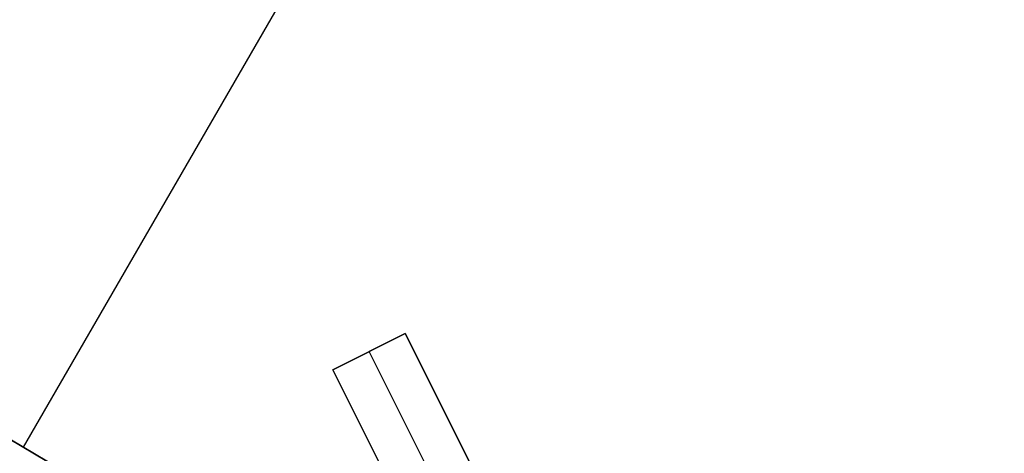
# Model space of a CAD drawing. Header units: millimetres. Extents: x 10871 to 12032, y -2698 to -1680.
# Tile 14 of 183: x 11351.28 to 11363.43, y -2056.86 to -2051.51. Entities that reach past the tile are written whole.
import ezdxf

# ---------------------------------------------------------------- set-up
doc = ezdxf.new("R2010")
doc.units = ezdxf.units.MM
doc.layers.add('1', color=7, linetype='Continuous')
doc.layers.add('color', color=7, linetype='Continuous')

msp = doc.modelspace()

# ---------------------------------------------------------------- linework, layer by layer
at = {"layer": '1', "color": 7, "true_color": 0xffffff}
for p, q in [((10880.822, -1779.154, 62.141), (11366.363, -2065.653, 62.141)), ((11365.82, -2031.679, 59.909), (11351.327, -2056.782, 59.909)), ((11366.363, -2065.653, 65.998), (11346.027, -2053.654, 65.998)), ((11346.027, -2053.654, 65.998), (11366.363, -2065.653, 65.998)), ((11348.823, -2055.304, 59.909), (11366.363, -2065.653, 59.909)), ((11366.363, -2065.653, 59.909), (11348.823, -2055.304, 59.909))]:
    msp.add_line(p, q, dxfattribs=at)
at = {"layer": 'color', "color": 254, "true_color": 0xcad1ee}
for p, q in [((11355.146, -2055.827, 2.363), (11356.04, -2055.379, 2.759)), ((11356.04, -2055.379, 2.004), (11355.146, -2055.827, 2.004)), ((11355.188, -2055.806, 2.381), (11356.04, -2055.379, 2.381)), ((11356.04, -2055.379, 2.759), (11358.299, -2059.886, 3.507)), ((11356.04, -2055.379, 2.004), (11356.04, -2055.379, 2.759)), ((11358.299, -2059.886, -3.038), (11356.04, -2055.379, 2.004)), ((11355.593, -2055.603, 2.004), (11355.593, -2055.603, 2.561)), ((11355.593, -2055.603, 2.004), (11357.834, -2060.073, -2.996)), ((11357.405, -2060.334, 3.103), (11355.146, -2055.827, 2.363)), ((11355.146, -2055.827, 2.004), (11355.146, -2055.827, 2.363)), ((11355.146, -2055.827, 2.004), (11357.405, -2060.334, -3.038))]:
    msp.add_line(p, q, dxfattribs=at)

doc.saveas('drawing.dxf')
